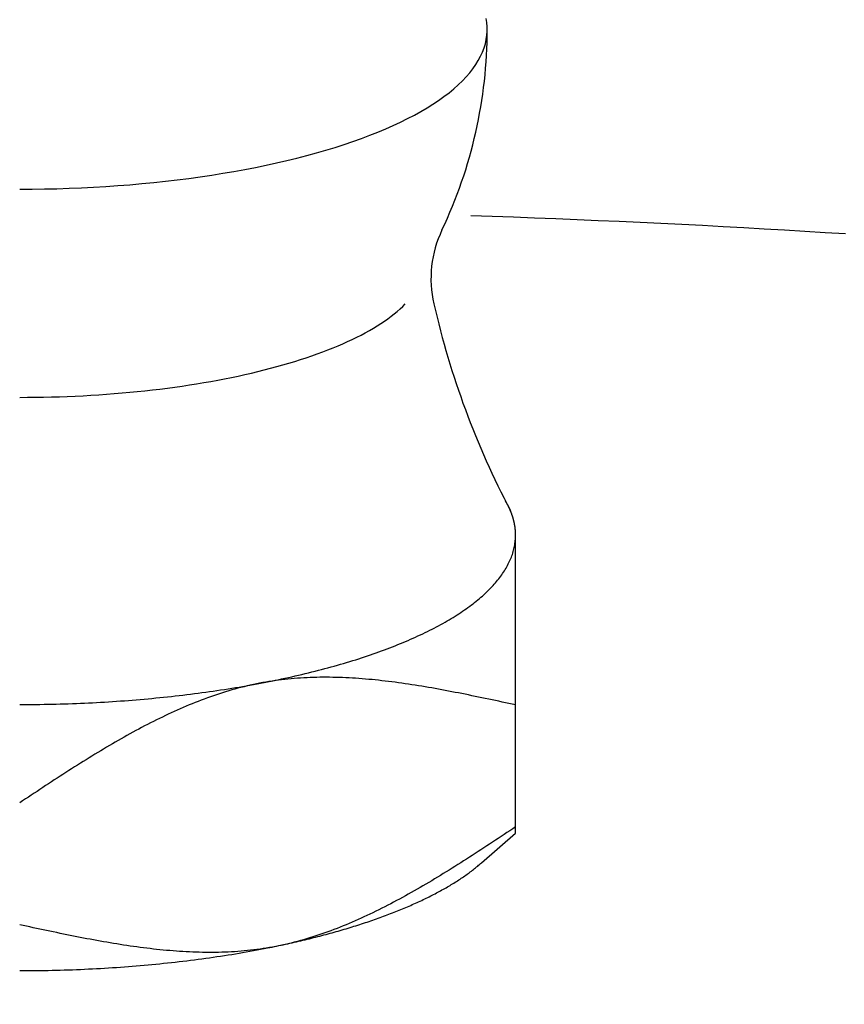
# Model space of a CAD drawing. Extents: x -93 to 223, y -92 to 223.
# Tile 6 of 11: x 0 to 6, y 55 to 62. Entities that reach past the tile are written whole.
import ezdxf

# ---------------------------------------------------------------- set-up
doc = ezdxf.new("R2010")
doc.units = 0
doc.header["$LTSCALE"] = 14
doc.layers.get('0').update_dxf_attribs({"linetype": 'CONTINUOUS'})

msp = doc.modelspace()

# ---------------------------------------------------------------- linework, layer by layer
msp.add_line((3.5, 56.2321), (3.5, 58.3164))
at = {"linetype": 'CONTINUOUS'}
msp.add_line((3.2599, 56.022), (3.5, 56.2321), dxfattribs=at)
for points in [[(0, 60.7793, 0), (0.0873, 60.7797, 0), (0.1744, 60.7808, 0), (0.2615, 60.7828, 0), (0.3484, 60.7856, 0), (0.4351, 60.7891, 0), (0.5214, 60.7934, 0), (0.6074, 60.7985, 0), (0.6929, 60.8044, 0), (0.778, 60.8111, 0), (0.8625, 60.8185, 0), (0.9464, 60.8267, 0), (1.0297, 60.8356, 0), (1.1122, 60.8453, 0), (1.194, 60.8557, 0), (1.2749, 60.8669, 0), (1.355, 60.8788, 0), (1.4341, 60.8914, 0), (1.5121, 60.9047, 0), (1.5892, 60.9188, 0), (1.6651, 60.9335, 0), (1.7398, 60.9489, 0), (1.8134, 60.9649, 0), (1.8856, 60.9817, 0), (1.9566, 60.999, 0), (2.0262, 61.0171, 0), (2.0943, 61.0357, 0), (2.161, 61.0549, 0), (2.2262, 61.0748, 0), (2.2898, 61.0952, 0), (2.3519, 61.1162, 0), (2.4122, 61.1377, 0), (2.471, 61.1598, 0), (2.5279, 61.1824, 0), (2.5831, 61.2055, 0), (2.6365, 61.2292, 0), (2.6881, 61.2532, 0), (2.7378, 61.2778, 0), (2.7855, 61.3027, 0), (2.8313, 61.3282, 0), (2.8752, 61.354, 0), (2.917, 61.3802, 0), (2.9568, 61.4067, 0), (2.9945, 61.4336, 0), (3.0301, 61.4609, 0), (3.0636, 61.4884, 0), (3.095, 61.5163, 0), (3.1242, 61.5444, 0), (3.1512, 61.5728, 0), (3.176, 61.6014, 0), (3.1986, 61.6302, 0), (3.2189, 61.6593, 0), (3.237, 61.6885, 0), (3.2528, 61.7178, 0), (3.2664, 61.7473, 0), (3.2777, 61.7769, 0), (3.2867, 61.8066, 0), (3.2934, 61.8363, 0), (3.2977, 61.8661, 0), (3.2998, 61.896, 0), (3.2996, 61.9258, 0), (3.2971, 61.9557, 0), (3.2922, 61.9855, 0)], [(3.5, 58.3371, 0), (3.5, 58.339, 0), (3.5, 58.3409, 0), (3.5, 58.3429, 0), (3.4999, 58.3448, 0), (3.4999, 58.3467, 0), (3.4998, 58.3486, 0), (3.4998, 58.3505, 0), (3.4997, 58.3525, 0), (3.4996, 58.3544, 0), (3.4996, 58.3563, 0), (3.4995, 58.3582, 0), (3.4994, 58.3601, 0), (3.4992, 58.362, 0), (3.4991, 58.364, 0), (3.499, 58.3659, 0), (3.4989, 58.3678, 0), (3.4987, 58.3697, 0), (3.4985, 58.3716, 0), (3.4984, 58.3736, 0), (3.4982, 58.3755, 0), (3.498, 58.3774, 0), (3.4978, 58.3793, 0), (3.4976, 58.3812, 0), (3.4974, 58.3831, 0), (3.4972, 58.3851, 0), (3.497, 58.387, 0), (3.4967, 58.3889, 0), (3.4965, 58.3908, 0), (3.4962, 58.3927, 0), (3.496, 58.3946, 0), (3.4957, 58.3966, 0), (3.4954, 58.3985, 0), (3.4951, 58.4004, 0), (3.4948, 58.4023, 0), (3.4945, 58.4042, 0), (3.4942, 58.4061, 0), (3.4939, 58.4081, 0), (3.4935, 58.41, 0), (3.4932, 58.4119, 0), (3.4928, 58.4138, 0), (3.4924, 58.4157, 0), (3.4921, 58.4176, 0), (3.4917, 58.4195, 0), (3.4913, 58.4215, 0), (3.4909, 58.4234, 0), (3.4905, 58.4253, 0), (3.4901, 58.4272, 0), (3.4897, 58.4291, 0), (3.4892, 58.431, 0), (3.4888, 58.4329, 0), (3.4883, 58.4349, 0), (3.4878, 58.4368, 0), (3.4874, 58.4387, 0), (3.4869, 58.4406, 0), (3.4864, 58.4425, 0), (3.4859, 58.4444, 0), (3.4854, 58.4463, 0), (3.4849, 58.4482, 0), (3.4844, 58.4501, 0), (3.4838, 58.4521, 0), (3.4833, 58.454, 0), (3.4827, 58.4559, 0), (3.4822, 58.4578, 0), (3.4816, 58.4597, 0), (3.481, 58.4616, 0), (3.4804, 58.4635, 0), (3.4798, 58.4654, 0), (3.4792, 58.4673, 0), (3.4786, 58.4692, 0), (3.478, 58.4711, 0), (3.4774, 58.473, 0), (3.4767, 58.475, 0), (3.4761, 58.4769, 0), (3.4754, 58.4788, 0), (3.4747, 58.4807, 0), (3.4741, 58.4826, 0), (3.4734, 58.4845, 0), (3.4727, 58.4864, 0), (3.472, 58.4883, 0), (3.4713, 58.4902, 0), (3.4705, 58.4921, 0), (3.4698, 58.494, 0), (3.4691, 58.4959, 0), (3.4683, 58.4978, 0), (3.4676, 58.4997, 0), (3.4668, 58.5016, 0), (3.466, 58.5035, 0), (3.4652, 58.5054, 0), (3.4644, 58.5073, 0), (3.4636, 58.5092, 0), (3.4628, 58.5111, 0), (3.462, 58.513, 0), (3.4612, 58.5149, 0), (3.4603, 58.5168, 0), (3.4595, 58.5187, 0), (3.4586, 58.5206, 0), (3.4578, 58.5225, 0), (3.4569, 58.5244, 0), (3.456, 58.5263, 0), (3.4551, 58.5282, 0), (3.4542, 58.5301, 0), (3.4533, 58.532, 0), (3.4524, 58.5338, 0), (3.4515, 58.5357, 0), (3.4505, 58.5376, 0), (3.4496, 58.5395, 0), (3.4487, 58.5414, 0), (3.4477, 58.5433, 0), (3.4467, 58.5452, 0), (3.4457, 58.5471, 0), (3.4447, 58.549, 0), (3.4438, 58.5509, 0), (3.4427, 58.5527, 0), (3.4417, 58.5546, 0), (3.4407, 58.5565, 0), (3.4397, 58.5584, 0), (3.4386, 58.5603, 0), (3.4376, 58.5622, 0), (3.4365, 58.5641, 0), (3.4354, 58.5659, 0), (3.4344, 58.5678, 0), (3.4333, 58.5697, 0), (3.4322, 58.5716, 0), (3.4311, 58.5735, 0), (3.43, 58.5754, 0), (3.4289, 58.5772, 0), (3.4277, 58.5791, 0), (3.4266, 58.581, 0)], [(1.75, 57.3004, 0), (1.7747, 57.3053, 0), (1.7994, 57.3103, 0), (1.8239, 57.3154, 0), (1.8482, 57.3205, 0), (1.8725, 57.3258, 0), (1.8966, 57.331, 0), (1.9206, 57.3364, 0), (1.9445, 57.3418, 0), (1.9682, 57.3472, 0), (1.9918, 57.3528, 0), (2.0153, 57.3584, 0), (2.0387, 57.3641, 0), (2.0619, 57.3698, 0), (2.085, 57.3756, 0), (2.1079, 57.3815, 0), (2.1307, 57.3874, 0), (2.1533, 57.3934, 0), (2.1758, 57.3995, 0), (2.1982, 57.4056, 0), (2.2204, 57.4118, 0), (2.2424, 57.418, 0), (2.2643, 57.4243, 0), (2.2861, 57.4307, 0), (2.3077, 57.4371, 0), (2.3292, 57.4436, 0), (2.3505, 57.4501, 0), (2.3716, 57.4567, 0), (2.3926, 57.4634, 0), (2.4134, 57.4701, 0), (2.4341, 57.4769, 0), (2.4545, 57.4837, 0), (2.4749, 57.4906, 0), (2.495, 57.4976, 0), (2.515, 57.5046, 0), (2.5349, 57.5117, 0), (2.5545, 57.5188, 0), (2.574, 57.526, 0), (2.5933, 57.5332, 0), (2.6125, 57.5405, 0), (2.6314, 57.5478, 0), (2.6502, 57.5552, 0), (2.6688, 57.5627, 0), (2.6873, 57.5701, 0), (2.7055, 57.5777, 0), (2.7236, 57.5853, 0), (2.7415, 57.5929, 0), (2.7592, 57.6006, 0), (2.7767, 57.6084, 0), (2.7941, 57.6162, 0), (2.8112, 57.624, 0), (2.8282, 57.6319, 0), (2.845, 57.6398, 0), (2.8615, 57.6478, 0), (2.8779, 57.6558, 0), (2.8941, 57.6639, 0), (2.9101, 57.672, 0), (2.9259, 57.6802, 0), (2.9416, 57.6884, 0), (2.957, 57.6967, 0), (2.9722, 57.705, 0), (2.9872, 57.7133, 0), (3.0021, 57.7217, 0), (3.0167, 57.7301, 0), (3.0311, 57.7386, 0), (3.0453, 57.7471, 0), (3.0593, 57.7556, 0), (3.0731, 57.7642, 0), (3.0867, 57.7728, 0), (3.1001, 57.7815, 0), (3.1133, 57.7902, 0), (3.1263, 57.7989, 0), (3.1391, 57.8077, 0), (3.1516, 57.8165, 0), (3.164, 57.8253, 0), (3.1761, 57.8342, 0), (3.188, 57.8431, 0), (3.1997, 57.852, 0), (3.2112, 57.861, 0), (3.2225, 57.87, 0), (3.2336, 57.879, 0), (3.2444, 57.8881, 0), (3.2551, 57.8972, 0), (3.2655, 57.9063, 0), (3.2757, 57.9154, 0), (3.2856, 57.9246, 0), (3.2954, 57.9338, 0), (3.3049, 57.9431, 0), (3.3143, 57.9523, 0), (3.3234, 57.9616, 0), (3.3322, 57.9709, 0), (3.3409, 57.9803, 0), (3.3493, 57.9896, 0), (3.3575, 57.999, 0), (3.3655, 58.0084, 0), (3.3732, 58.0178, 0), (3.3807, 58.0273, 0), (3.388, 58.0367, 0), (3.3951, 58.0462, 0), (3.4019, 58.0557, 0), (3.4086, 58.0653, 0), (3.415, 58.0748, 0), (3.4211, 58.0844, 0), (3.427, 58.094, 0), (3.4327, 58.1036, 0), (3.4382, 58.1132, 0), (3.4435, 58.1228, 0), (3.4485, 58.1324, 0), (3.4533, 58.1421, 0), (3.4578, 58.1518, 0), (3.4621, 58.1615, 0), (3.4662, 58.1711, 0), (3.4701, 58.1809, 0), (3.4737, 58.1906, 0), (3.4771, 58.2003, 0), (3.4802, 58.21, 0), (3.4832, 58.2198, 0), (3.4858, 58.2295, 0), (3.4883, 58.2393, 0), (3.4905, 58.249, 0), (3.4925, 58.2588, 0), (3.4943, 58.2686, 0), (3.4958, 58.2784, 0), (3.4971, 58.2881, 0), (3.4981, 58.2979, 0), (3.4989, 58.3077, 0), (3.4995, 58.3175, 0), (3.4999, 58.3273, 0), (3.5, 58.3371, 0)], [(0, 57.14, 0), (0.0286, 57.1401, 0), (0.0573, 57.1402, 0), (0.0859, 57.1404, 0), (0.1145, 57.1407, 0), (0.1431, 57.141, 0), (0.1717, 57.1415, 0), (0.2003, 57.142, 0), (0.2289, 57.1426, 0), (0.2575, 57.1433, 0), (0.286, 57.144, 0), (0.3146, 57.1449, 0), (0.3431, 57.1458, 0), (0.3715, 57.1468, 0), (0.4, 57.1479, 0), (0.4284, 57.149, 0), (0.4568, 57.1503, 0), (0.4852, 57.1516, 0), (0.5136, 57.153, 0), (0.5419, 57.1545, 0), (0.5701, 57.156, 0), (0.5984, 57.1577, 0), (0.6266, 57.1594, 0), (0.6547, 57.1612, 0), (0.6828, 57.163, 0), (0.7109, 57.165, 0), (0.7389, 57.167, 0), (0.7669, 57.1691, 0), (0.7948, 57.1713, 0), (0.8226, 57.1736, 0), (0.8504, 57.1759, 0), (0.8782, 57.1783, 0), (0.9059, 57.1808, 0), (0.9335, 57.1834, 0), (0.9611, 57.186, 0), (0.9886, 57.1888, 0), (1.016, 57.1916, 0), (1.0434, 57.1945, 0), (1.0707, 57.1974, 0), (1.0979, 57.2005, 0), (1.125, 57.2036, 0), (1.1521, 57.2067, 0), (1.1791, 57.21, 0), (1.206, 57.2133, 0), (1.2329, 57.2168, 0), (1.2596, 57.2202, 0), (1.2863, 57.2238, 0), (1.3129, 57.2274, 0), (1.3394, 57.2312, 0), (1.3658, 57.2349, 0), (1.3921, 57.2388, 0), (1.4183, 57.2427, 0), (1.4445, 57.2467, 0), (1.4705, 57.2508, 0), (1.4964, 57.255, 0), (1.5223, 57.2592, 0), (1.548, 57.2635, 0), (1.5736, 57.2679, 0), (1.5992, 57.2723, 0), (1.6246, 57.2768, 0), (1.6499, 57.2814, 0), (1.6751, 57.286, 0), (1.7002, 57.2908, 0), (1.7251, 57.2955, 0), (1.75, 57.3004, 0)], [(1.75, 55.421, 0), (1.7659, 55.4242, 0), (1.7819, 55.4274, 0), (1.7977, 55.4306, 0), (1.8135, 55.4339, 0), (1.8293, 55.4372, 0), (1.845, 55.4405, 0), (1.8606, 55.4438, 0), (1.8762, 55.4472, 0), (1.8918, 55.4506, 0), (1.9073, 55.454, 0), (1.9227, 55.4574, 0), (1.9381, 55.4609, 0), (1.9534, 55.4644, 0), (1.9687, 55.468, 0), (1.9839, 55.4715, 0), (1.9991, 55.4751, 0), (2.0142, 55.4787, 0), (2.0293, 55.4824, 0), (2.0443, 55.4861, 0), (2.0592, 55.4898, 0), (2.0741, 55.4935, 0), (2.0889, 55.4972, 0), (2.1037, 55.501, 0), (2.1184, 55.5048, 0), (2.1331, 55.5087, 0), (2.1477, 55.5125, 0), (2.1622, 55.5164, 0), (2.1767, 55.5203, 0), (2.1911, 55.5242, 0), (2.2055, 55.5282, 0), (2.2198, 55.5322, 0), (2.234, 55.5362, 0), (2.2482, 55.5403, 0), (2.2623, 55.5443, 0), (2.2763, 55.5484, 0), (2.2903, 55.5525, 0), (2.3042, 55.5567, 0), (2.3181, 55.5608, 0), (2.3319, 55.565, 0), (2.3456, 55.5692, 0), (2.3592, 55.5735, 0), (2.3728, 55.5777, 0), (2.3864, 55.582, 0), (2.3998, 55.5863, 0), (2.4132, 55.5907, 0), (2.4266, 55.595, 0), (2.4398, 55.5994, 0), (2.453, 55.6038, 0), (2.4661, 55.6083, 0), (2.4792, 55.6127, 0), (2.4922, 55.6172, 0), (2.5051, 55.6217, 0), (2.5179, 55.6263, 0), (2.5307, 55.6308, 0), (2.5434, 55.6354, 0), (2.5561, 55.64, 0), (2.5686, 55.6446, 0), (2.5811, 55.6492, 0), (2.5936, 55.6539, 0), (2.6059, 55.6586, 0), (2.6182, 55.6633, 0), (2.6304, 55.668, 0), (2.6425, 55.6728, 0), (2.6546, 55.6776, 0), (2.6666, 55.6823, 0), (2.6785, 55.6872, 0), (2.6903, 55.692, 0), (2.7021, 55.6969, 0), (2.7138, 55.7017, 0), (2.7254, 55.7066, 0), (2.7369, 55.7116, 0), (2.7484, 55.7165, 0), (2.7598, 55.7215, 0), (2.7711, 55.7265, 0), (2.7823, 55.7315, 0), (2.7934, 55.7365, 0), (2.8045, 55.7415, 0), (2.8155, 55.7466, 0), (2.8264, 55.7517, 0), (2.8373, 55.7568, 0), (2.8481, 55.7619, 0), (2.8587, 55.7671, 0), (2.8693, 55.7722, 0), (2.8799, 55.7774, 0), (2.8903, 55.7826, 0), (2.9007, 55.7878, 0), (2.911, 55.7931, 0), (2.9212, 55.7983, 0), (2.9313, 55.8036, 0), (2.9413, 55.8089, 0), (2.9513, 55.8142, 0), (2.9611, 55.8195, 0), (2.9709, 55.8249, 0), (2.9806, 55.8303, 0), (2.9903, 55.8356, 0), (2.9998, 55.841, 0), (3.0093, 55.8465, 0), (3.0187, 55.8519, 0), (3.028, 55.8573, 0), (3.0372, 55.8628, 0), (3.0463, 55.8683, 0), (3.0553, 55.8738, 0), (3.0643, 55.8793, 0), (3.0732, 55.8848, 0), (3.082, 55.8904, 0), (3.0907, 55.8959, 0), (3.0993, 55.9015, 0), (3.1078, 55.9071, 0), (3.1162, 55.9127, 0), (3.1246, 55.9184, 0), (3.1329, 55.924, 0), (3.141, 55.9296, 0), (3.1491, 55.9353, 0), (3.1572, 55.941, 0), (3.1651, 55.9467, 0), (3.1729, 55.9524, 0), (3.1806, 55.9581, 0), (3.1883, 55.9639, 0), (3.1959, 55.9696, 0), (3.2033, 55.9754, 0), (3.2107, 55.9812, 0), (3.218, 55.987, 0), (3.2252, 55.9928, 0), (3.2324, 55.9986, 0), (3.2394, 56.0044, 0), (3.2463, 56.0103, 0), (3.2532, 56.0161, 0), (3.2599, 56.022, 0)], [(0, 55.2606, 0), (0.0286, 55.2607, 0), (0.0573, 55.2608, 0), (0.0859, 55.261, 0), (0.1145, 55.2613, 0), (0.1431, 55.2616, 0), (0.1717, 55.2621, 0), (0.2003, 55.2626, 0), (0.2289, 55.2632, 0), (0.2575, 55.2639, 0), (0.286, 55.2647, 0), (0.3146, 55.2655, 0), (0.3431, 55.2664, 0), (0.3715, 55.2674, 0), (0.4, 55.2685, 0), (0.4284, 55.2696, 0), (0.4568, 55.2709, 0), (0.4852, 55.2722, 0), (0.5136, 55.2736, 0), (0.5419, 55.2751, 0), (0.5701, 55.2766, 0), (0.5984, 55.2783, 0), (0.6266, 55.28, 0), (0.6547, 55.2818, 0), (0.6828, 55.2836, 0), (0.7109, 55.2856, 0), (0.7389, 55.2876, 0), (0.7669, 55.2897, 0), (0.7948, 55.2919, 0), (0.8226, 55.2942, 0), (0.8504, 55.2965, 0), (0.8782, 55.2989, 0), (0.9059, 55.3014, 0), (0.9335, 55.304, 0), (0.9611, 55.3067, 0), (0.9886, 55.3094, 0), (1.016, 55.3122, 0), (1.0434, 55.3151, 0), (1.0707, 55.318, 0), (1.0979, 55.3211, 0), (1.125, 55.3242, 0), (1.1521, 55.3274, 0), (1.1791, 55.3306, 0), (1.206, 55.334, 0), (1.2329, 55.3374, 0), (1.2596, 55.3409, 0), (1.2863, 55.3444, 0), (1.3129, 55.3481, 0), (1.3394, 55.3518, 0), (1.3658, 55.3556, 0), (1.3921, 55.3594, 0), (1.4183, 55.3633, 0), (1.4445, 55.3673, 0), (1.4705, 55.3714, 0), (1.4964, 55.3756, 0), (1.5223, 55.3798, 0), (1.548, 55.3841, 0), (1.5736, 55.3885, 0), (1.5992, 55.3929, 0), (1.6246, 55.3974, 0), (1.6499, 55.402, 0), (1.6751, 55.4066, 0), (1.7002, 55.4114, 0), (1.7251, 55.4162, 0), (1.75, 55.421, 0)]]:
    msp.add_polyline3d(points, dxfattribs=at)
for points in [[(5.8279, 60.4632, 0), (5.6856, 60.4722, 0), (5.5427, 60.4811, 0), (5.3991, 60.4897, 0), (5.255, 60.4981, 0), (5.1103, 60.5062, 0), (4.965, 60.5141, 0), (4.8192, 60.5218, 0), (4.6728, 60.5293, 0), (4.5259, 60.5366, 0), (4.3785, 60.5436, 0), (4.2306, 60.5503, 0), (4.0823, 60.5569, 0), (3.9335, 60.5632, 0), (3.7842, 60.5693, 0), (3.6345, 60.5751, 0), (3.4844, 60.5807, 0), (3.334, 60.5861, 0), (3.1831, 60.5912, 0)], [(0, 59.3092, 0), (0.0561, 59.3094, 0), (0.1123, 59.3099, 0), (0.1684, 59.3108, 0), (0.2244, 59.3121, 0), (0.2803, 59.3138, 0), (0.3361, 59.3158, 0), (0.3918, 59.3182, 0), (0.4474, 59.3209, 0), (0.5028, 59.3241, 0), (0.5579, 59.3275, 0), (0.6129, 59.3314, 0), (0.6676, 59.3356, 0), (0.7221, 59.3401, 0), (0.7763, 59.3451, 0), (0.8302, 59.3503, 0), (0.8838, 59.3559, 0), (0.937, 59.3619, 0), (0.9899, 59.3682, 0), (1.0424, 59.3749, 0), (1.0945, 59.3819, 0), (1.1462, 59.3893, 0), (1.1974, 59.397, 0), (1.2482, 59.405, 0), (1.2985, 59.4133, 0), (1.3482, 59.422, 0), (1.3975, 59.431, 0), (1.4463, 59.4403, 0), (1.4945, 59.45, 0), (1.542, 59.46, 0), (1.5891, 59.4702, 0), (1.6355, 59.4808, 0), (1.6812, 59.4917, 0), (1.7264, 59.5029, 0), (1.7708, 59.5143, 0), (1.8146, 59.5261, 0), (1.8577, 59.5381, 0), (1.9001, 59.5505, 0), (1.9417, 59.5631, 0), (1.9826, 59.5759, 0), (2.0227, 59.5891, 0), (2.0621, 59.6025, 0), (2.1006, 59.6161, 0), (2.1384, 59.63, 0), (2.1753, 59.6442, 0), (2.2114, 59.6586, 0), (2.2466, 59.6732, 0), (2.281, 59.6881, 0), (2.3145, 59.7031, 0), (2.3471, 59.7184, 0), (2.3788, 59.7339, 0), (2.4096, 59.7496, 0), (2.4394, 59.7655, 0), (2.4684, 59.7816, 0), (2.4963, 59.7979, 0), (2.5234, 59.8144, 0), (2.5494, 59.831, 0), (2.5745, 59.8478, 0), (2.5985, 59.8648, 0), (2.6216, 59.8819, 0), (2.6437, 59.8992, 0), (2.6647, 59.9166, 0), (2.6847, 59.9342, 0), (2.7037, 59.9519, 0), (2.7217, 59.9696, 0)], [(3.5, 57.1372, 0), (3.4763, 57.1423, 0), (3.4525, 57.1474, 0), (3.4288, 57.1525, 0), (3.4051, 57.1576, 0), (3.3813, 57.1626, 0), (3.3576, 57.1677, 0), (3.3339, 57.1727, 0), (3.3102, 57.1777, 0), (3.2864, 57.1827, 0), (3.2627, 57.1877, 0), (3.239, 57.1926, 0), (3.2153, 57.1975, 0), (3.1916, 57.2024, 0), (3.1679, 57.2072, 0), (3.1442, 57.212, 0), (3.1206, 57.2167, 0), (3.0969, 57.2214, 0), (3.0733, 57.226, 0), (3.0496, 57.2306, 0), (3.026, 57.2351, 0), (3.0024, 57.2395, 0), (2.9788, 57.2439, 0), (2.9552, 57.2482, 0), (2.9316, 57.2525, 0), (2.908, 57.2567, 0), (2.8845, 57.2608, 0), (2.8609, 57.2648, 0), (2.8374, 57.2687, 0), (2.8139, 57.2725, 0), (2.7904, 57.2763, 0), (2.7669, 57.28, 0), (2.7435, 57.2835, 0), (2.7201, 57.287, 0), (2.6966, 57.2904, 0), (2.6732, 57.2936, 0), (2.6498, 57.2968, 0), (2.6265, 57.2998, 0), (2.6031, 57.3027, 0), (2.5798, 57.3055, 0), (2.5565, 57.3082, 0), (2.5332, 57.3108, 0), (2.51, 57.3132, 0), (2.4868, 57.3155, 0), (2.4636, 57.3177, 0), (2.4404, 57.3197, 0), (2.4172, 57.3216, 0), (2.3941, 57.3234, 0), (2.371, 57.325, 0), (2.3479, 57.3264, 0), (2.3249, 57.3277, 0), (2.3019, 57.3289, 0), (2.2789, 57.3299, 0), (2.2559, 57.3307, 0), (2.233, 57.3314, 0), (2.2101, 57.3319, 0), (2.1873, 57.3322, 0), (2.1644, 57.3324, 0), (2.1416, 57.3323, 0), (2.1188, 57.3321, 0), (2.0961, 57.3318, 0), (2.0734, 57.3312, 0), (2.0507, 57.3304, 0), (2.0281, 57.3295, 0), (2.0055, 57.3283, 0), (1.9829, 57.327, 0), (1.9604, 57.3255, 0), (1.9379, 57.3237, 0), (1.9155, 57.3217, 0), (1.8931, 57.3196, 0), (1.8707, 57.3172, 0), (1.8484, 57.3146, 0), (1.8261, 57.3118, 0), (1.8038, 57.3087, 0), (1.7816, 57.3055, 0), (1.7594, 57.302, 0), (1.7373, 57.2982, 0), (1.7152, 57.2943, 0), (1.6932, 57.2901, 0), (1.6712, 57.2857, 0), (1.6492, 57.281, 0), (1.6273, 57.2762, 0), (1.6055, 57.2711, 0), (1.5836, 57.2658, 0), (1.5618, 57.2603, 0), (1.54, 57.2546, 0), (1.5183, 57.2486, 0), (1.4966, 57.2425, 0), (1.475, 57.2362, 0), (1.4534, 57.2297, 0), (1.4318, 57.2229, 0), (1.4102, 57.216, 0), (1.3887, 57.2089, 0), (1.3673, 57.2016, 0), (1.3458, 57.1941, 0), (1.3244, 57.1865, 0), (1.303, 57.1786, 0), (1.2817, 57.1706, 0), (1.2604, 57.1624, 0), (1.2391, 57.1541, 0), (1.2179, 57.1455, 0), (1.1966, 57.1369, 0), (1.1755, 57.128, 0), (1.1543, 57.119, 0), (1.1332, 57.1098, 0), (1.112, 57.1005, 0), (1.091, 57.091, 0), (1.0699, 57.0814, 0), (1.0489, 57.0716, 0), (1.0279, 57.0617, 0), (1.0069, 57.0517, 0), (0.986, 57.0415, 0), (0.9651, 57.0311, 0), (0.9442, 57.0207, 0), (0.9233, 57.0101, 0), (0.9024, 56.9994, 0), (0.8816, 56.9886, 0), (0.8608, 56.9776, 0), (0.84, 56.9665, 0), (0.8193, 56.9554, 0), (0.7985, 56.9441, 0), (0.7778, 56.9326, 0), (0.7571, 56.9211, 0), (0.7364, 56.9095, 0), (0.7157, 56.8978, 0), (0.6951, 56.886, 0), (0.6745, 56.8741, 0), (0.6538, 56.8621, 0), (0.6332, 56.85, 0), (0.6127, 56.8378, 0), (0.5921, 56.8256, 0), (0.5715, 56.8132, 0), (0.551, 56.8008, 0), (0.5305, 56.7883, 0), (0.51, 56.7757, 0), (0.4895, 56.7631, 0), (0.469, 56.7504, 0), (0.4485, 56.7376, 0), (0.428, 56.7248, 0), (0.4076, 56.7119, 0), (0.3871, 56.6989, 0), (0.3667, 56.6859, 0), (0.3463, 56.6729, 0), (0.3259, 56.6598, 0), (0.3055, 56.6466, 0), (0.2851, 56.6335, 0), (0.2647, 56.6202, 0), (0.2443, 56.607, 0), (0.2239, 56.5937, 0), (0.2035, 56.5804, 0), (0.1832, 56.567, 0), (0.1628, 56.5536, 0), (0.1424, 56.5402, 0), (0.1221, 56.5268, 0), (0.1017, 56.5134, 0), (0.0814, 56.4999, 0), (0.061, 56.4865, 0), (0.0407, 56.473, 0), (0.0203, 56.4595, 0), (0, 56.446, 0)], [(3.5, 56.2754, 0), (3.4796, 56.2619, 0), (3.4593, 56.2484, 0), (3.439, 56.235, 0), (3.4186, 56.2215, 0), (3.3983, 56.2081, 0), (3.3779, 56.1946, 0), (3.3575, 56.1812, 0), (3.3372, 56.1678, 0), (3.3168, 56.1544, 0), (3.2965, 56.1411, 0), (3.2761, 56.1277, 0), (3.2557, 56.1145, 0), (3.2353, 56.1012, 0), (3.2149, 56.088, 0), (3.1945, 56.0748, 0), (3.1741, 56.0616, 0), (3.1537, 56.0485, 0), (3.1333, 56.0355, 0), (3.1128, 56.0225, 0), (3.0924, 56.0095, 0), (3.072, 55.9967, 0), (3.0515, 55.9838, 0), (3.031, 55.9711, 0), (3.0105, 55.9583, 0), (2.99, 55.9457, 0), (2.9695, 55.9331, 0), (2.949, 55.9206, 0), (2.9285, 55.9082, 0), (2.9079, 55.8959, 0), (2.8873, 55.8836, 0), (2.8668, 55.8714, 0), (2.8462, 55.8594, 0), (2.8255, 55.8474, 0), (2.8049, 55.8354, 0), (2.7843, 55.8236, 0), (2.7636, 55.8119, 0), (2.7429, 55.8003, 0), (2.7222, 55.7888, 0), (2.7015, 55.7774, 0), (2.6807, 55.7661, 0), (2.66, 55.7549, 0), (2.6392, 55.7438, 0), (2.6184, 55.7329, 0), (2.5976, 55.722, 0), (2.5767, 55.7113, 0), (2.5558, 55.7007, 0), (2.5349, 55.6903, 0), (2.514, 55.68, 0), (2.4931, 55.6698, 0), (2.4721, 55.6597, 0), (2.4511, 55.6498, 0), (2.4301, 55.64, 0), (2.409, 55.6304, 0), (2.388, 55.6209, 0), (2.3668, 55.6116, 0), (2.3457, 55.6025, 0), (2.3245, 55.5934, 0), (2.3034, 55.5846, 0), (2.2821, 55.5759, 0), (2.2609, 55.5674, 0), (2.2396, 55.559, 0), (2.2183, 55.5508, 0), (2.197, 55.5428, 0), (2.1756, 55.535, 0), (2.1542, 55.5273, 0), (2.1327, 55.5198, 0), (2.1113, 55.5125, 0), (2.0897, 55.5054, 0), (2.0682, 55.4985, 0), (2.0466, 55.4918, 0), (2.025, 55.4852, 0), (2.0034, 55.4789, 0), (1.9817, 55.4728, 0), (1.96, 55.4669, 0), (1.9382, 55.4611, 0), (1.9164, 55.4556, 0), (1.8945, 55.4503, 0), (1.8727, 55.4453, 0), (1.8508, 55.4404, 0), (1.8288, 55.4358, 0), (1.8068, 55.4313, 0), (1.7848, 55.4272, 0), (1.7627, 55.4232, 0), (1.7406, 55.4195, 0), (1.7184, 55.416, 0), (1.6962, 55.4127, 0), (1.6739, 55.4097, 0), (1.6516, 55.4068, 0), (1.6293, 55.4042, 0), (1.6069, 55.4019, 0), (1.5845, 55.3997, 0), (1.5621, 55.3977, 0), (1.5396, 55.396, 0), (1.5171, 55.3944, 0), (1.4945, 55.3931, 0), (1.4719, 55.3919, 0), (1.4493, 55.391, 0), (1.4266, 55.3902, 0), (1.4039, 55.3897, 0), (1.3812, 55.3893, 0), (1.3584, 55.3891, 0), (1.3356, 55.3891, 0), (1.3128, 55.3892, 0), (1.2899, 55.3896, 0), (1.267, 55.3901, 0), (1.2441, 55.3907, 0), (1.2211, 55.3916, 0), (1.1981, 55.3925, 0), (1.1751, 55.3937, 0), (1.1521, 55.395, 0), (1.129, 55.3965, 0), (1.1059, 55.3981, 0), (1.0828, 55.3998, 0), (1.0596, 55.4017, 0), (1.0364, 55.4038, 0), (1.0132, 55.4059, 0), (0.99, 55.4082, 0), (0.9667, 55.4107, 0), (0.9435, 55.4132, 0), (0.9202, 55.4159, 0), (0.8969, 55.4187, 0), (0.8735, 55.4216, 0), (0.8502, 55.4247, 0), (0.8268, 55.4278, 0), (0.8034, 55.4311, 0), (0.78, 55.4344, 0), (0.7565, 55.4379, 0), (0.7331, 55.4415, 0), (0.7096, 55.4451, 0), (0.6861, 55.4489, 0), (0.6626, 55.4527, 0), (0.6391, 55.4567, 0), (0.6155, 55.4607, 0), (0.592, 55.4648, 0), (0.5684, 55.4689, 0), (0.5448, 55.4732, 0), (0.5212, 55.4775, 0), (0.4976, 55.4819, 0), (0.474, 55.4863, 0), (0.4504, 55.4909, 0), (0.4267, 55.4954, 0), (0.4031, 55.5001, 0), (0.3794, 55.5047, 0), (0.3557, 55.5095, 0), (0.3321, 55.5142, 0), (0.3084, 55.5191, 0), (0.2847, 55.5239, 0), (0.261, 55.5288, 0), (0.2373, 55.5338, 0), (0.2136, 55.5387, 0), (0.1899, 55.5437, 0), (0.1661, 55.5487, 0), (0.1424, 55.5538, 0), (0.1187, 55.5588, 0), (0.0949, 55.5639, 0), (0.0712, 55.569, 0), (0.0475, 55.5741, 0), (0.0237, 55.5792, 0), (0, 55.5843, 0)]]:
    msp.add_polyline3d(points)
msp.add_circle((0, 0), 82.5)
msp.add_arc((0, 61.9079), 3.3, 334.57573, 0, dxfattribs=at)
for centre, radius, start, end in [((3.7029, 60.1477), 0.8, 154.57573, 192.86201), ((8.7725, 61.3053), 6, 192.86201, 207.76017)]:
    msp.add_arc(centre, radius, start, end)

doc.saveas('drawing.dxf')
